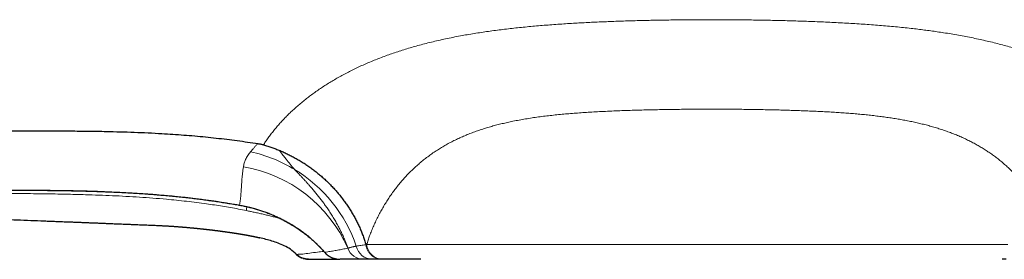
# Model space of a CAD drawing. Header units: millimetres. Extents: x 8 to 769, y 12 to 448.
# Tile 30 of 52: x 348 to 406, y 376 to 390. Entities that reach past the tile are written whole.
import ezdxf

# ---------------------------------------------------------------- set-up
doc = ezdxf.new("R2010")
doc.units = ezdxf.units.MM

msp = doc.modelspace()

# ---------------------------------------------------------------- linework, layer by layer
at = {"color": 7, "linetype": 'Continuous', "lineweight": 30}
for p, q in [((364.991, 377.51), (364.991, 377.51)), ((366.94, 376.095), (366.944, 376.095)), ((369.428, 376.092), (369.382, 376.092))]:
    msp.add_line(p, q, dxfattribs=at)
at = {"color": 252, "linetype": 'Continuous', "lineweight": 0, "flags": 128}
for points in [[(361.077, 379.255), (361.079, 379.251), (361.081, 379.25)], [(361.388, 379.194), (361.39, 379.19), (361.391, 379.189)], [(368.493, 376.953), (368.642, 376.953), (368.799, 376.953), (368.964, 376.952), (369.138, 376.952), (369.32, 376.952), (369.511, 376.952), (369.709, 376.952), (369.915, 376.952), (370.13, 376.952), (370.352, 376.952), (370.582, 376.952), (370.819, 376.952), (371.064, 376.952), (371.317, 376.952), (371.577, 376.951), (371.844, 376.951), (372.118, 376.951), (372.399, 376.951), (372.687, 376.951), (372.982, 376.951), (373.284, 376.951), (373.592, 376.951), (373.906, 376.951), (374.226, 376.951), (374.553, 376.951), (374.886, 376.951), (375.224, 376.951), (375.568, 376.951), (375.918, 376.951), (376.273, 376.951), (376.633, 376.95), (376.999, 376.95), (377.369, 376.95), (377.744, 376.95), (378.123, 376.95), (378.507, 376.95), (378.896, 376.95), (379.288, 376.95), (379.685, 376.95), (380.085, 376.95), (380.489, 376.95), (380.896, 376.95), (381.307, 376.95), (381.72, 376.95), (382.137, 376.95), (382.556, 376.95), (382.978, 376.95), (383.402, 376.95), (383.829, 376.95), (384.257, 376.95), (384.688, 376.95), (385.12, 376.95), (385.553, 376.95), (385.988, 376.95), (386.424, 376.95), (386.861, 376.95), (387.298, 376.95), (387.736, 376.95), (388.175, 376.95), (388.614, 376.95), (389.052, 376.95), (389.491, 376.95), (389.929, 376.95), (390.366, 376.95), (390.803, 376.95), (391.239, 376.95), (391.674, 376.95), (392.108, 376.95), (392.54, 376.95), (392.97, 376.95), (393.398, 376.95), (393.825, 376.95), (394.249, 376.95), (394.671, 376.95), (395.09, 376.95), (395.507, 376.95), (395.921, 376.95), (396.331, 376.95), (396.738, 376.95), (397.142, 376.95), (397.542, 376.95), (397.939, 376.95), (398.331, 376.95), (398.72, 376.95), (399.104, 376.95), (399.483, 376.95), (399.858, 376.95), (400.229, 376.95), (400.594, 376.95), (400.954, 376.951), (401.309, 376.951), (401.659, 376.951), (402.003, 376.951), (402.341, 376.951), (402.674, 376.951), (403.001, 376.951), (403.321, 376.951), (403.636, 376.951), (403.943, 376.951), (404.245, 376.951), (404.54, 376.951), (404.828, 376.951), (405.109, 376.951), (405.383, 376.951), (405.65, 376.951), (405.91, 376.952)], [(366.038, 376.503), (366.046, 376.49), (366.049, 376.485)]]:
    msp.add_lwpolyline(points, dxfattribs=at)
at = {"color": 7, "linetype": 'Continuous', "lineweight": 30, "flags": 128}
for points in [[(364.991, 377.51), (364.999, 377.499), (365.004, 377.495)], [(364.991, 377.51), (364.999, 377.5), (365.004, 377.495)], [(371.646, 376.091), (371.42, 376.091), (371.201, 376.091), (370.989, 376.091), (370.784, 376.091), (370.588, 376.091), (370.398, 376.091), (370.217, 376.092), (370.043, 376.092), (369.877, 376.092), (369.72, 376.092), (369.57, 376.092), (369.428, 376.092)], [(405.807, 376.091), (405.581, 376.091)]]:
    msp.add_lwpolyline(points, dxfattribs=at)
at = {"color": 252, "linetype": 'Continuous', "lineweight": 0}
for centre, radius, start, end in [((359.841, 374.035), 8.544, 58.59998, 77.29679), ((359.976, 373.497), 8.093, 23.64464, 80.60892), ((359.979, 374.177), 8.351, 18.72323, 58.9037), ((362.604, 378.913), 1.127, 167.13501, 178.94165), ((369.451, 377.056), 0.964, 186.1274, 268.61258), ((368.318, 377.079), 0.987, 199.96469, 269.77484), ((368.835, 377.061), 0.968, 192.10838, 269.15367)]:
    msp.add_arc(centre, radius, start, end, dxfattribs=at)
for points, knots in [([(363.869, 384.492), (363.869, 384.492), (363.938, 384.559), (364.077, 384.693), (364.292, 384.891), (364.513, 385.086), (364.741, 385.279), (364.977, 385.467), (365.219, 385.653), (365.469, 385.835), (365.727, 386.014), (365.992, 386.19), (366.266, 386.364), (366.546, 386.533), (366.832, 386.699), (367.125, 386.86), (367.425, 387.018), (367.731, 387.171), (368.043, 387.319), (368.361, 387.464), (368.685, 387.604), (369.015, 387.74), (369.35, 387.871), (369.692, 387.998), (370.039, 388.12), (370.392, 388.238), (370.751, 388.351), (371.115, 388.46), (371.484, 388.564), (371.869, 388.667), (372.268, 388.767), (372.682, 388.864), (373.103, 388.957), (373.53, 389.045), (373.95, 389.126), (374.364, 389.2), (374.77, 389.268), (375.18, 389.332), (375.596, 389.393), (376.016, 389.451), (376.44, 389.505), (376.869, 389.555), (377.303, 389.603), (377.741, 389.648), (378.183, 389.689), (378.629, 389.728), (379.079, 389.764), (379.533, 389.798), (379.991, 389.829), (380.438, 389.857), (380.875, 389.882), (381.301, 389.905), (381.73, 389.926), (382.161, 389.945), (382.594, 389.963), (383.035, 389.979), (383.483, 389.995), (383.939, 390.009), (384.397, 390.021), (384.856, 390.032), (385.317, 390.042), (385.779, 390.051), (386.242, 390.058), (386.709, 390.064), (387.182, 390.068), (387.659, 390.072), (388.136, 390.074), (388.454, 390.074), (388.614, 390.074), (388.614, 390.074)], [0, 0, 0, 0, 0.000002, 0.015475, 0.03095, 0.046424, 0.061897, 0.077373, 0.092851, 0.108329, 0.123805, 0.139527, 0.155251, 0.170975, 0.186697, 0.202421, 0.218149, 0.233877, 0.249605, 0.265329, 0.281054, 0.296781, 0.31251, 0.328238, 0.343962, 0.359687, 0.375416, 0.391146, 0.406874, 0.422599, 0.439477, 0.45636, 0.473243, 0.490126, 0.507003, 0.52244, 0.53788, 0.553322, 0.568762, 0.584199, 0.599637, 0.61508, 0.630524, 0.645966, 0.661405, 0.676845, 0.692289, 0.707735, 0.723179, 0.738619, 0.752702, 0.766789, 0.780879, 0.794969, 0.809056, 0.823138, 0.837753, 0.85237, 0.866987, 0.881601, 0.896216, 0.910833, 0.92545, 0.940065, 0.955047, 0.970031, 0.985016, 0.999998, 1, 1, 1, 1]), ([(388.614, 390.074), (388.614, 390.074), (388.778, 390.074), (389.107, 390.074), (389.6, 390.072), (390.093, 390.068), (390.585, 390.063), (391.076, 390.056), (391.567, 390.049), (392.056, 390.039), (392.548, 390.028), (393.043, 390.016), (393.54, 390.001), (394.035, 389.985), (394.531, 389.967), (395.027, 389.947), (395.522, 389.925), (396.014, 389.9), (396.503, 389.874), (396.988, 389.845), (397.47, 389.813), (397.947, 389.779), (398.421, 389.742), (398.89, 389.703), (399.355, 389.66), (399.815, 389.614), (400.249, 389.568), (400.657, 389.52), (401.04, 389.473), (401.419, 389.423), (401.795, 389.37), (402.19, 389.31), (402.604, 389.244), (403.036, 389.169), (403.462, 389.091), (403.882, 389.007), (404.297, 388.92), (404.706, 388.827), (405.109, 388.73), (405.506, 388.628), (405.897, 388.521), (406.282, 388.41), (406.661, 388.293), (407.041, 388.17), (407.421, 388.039), (407.801, 387.9), (408.174, 387.755), (408.539, 387.606), (408.896, 387.451), (409.246, 387.291), (409.588, 387.126), (409.923, 386.955), (410.25, 386.78), (410.569, 386.599), (410.881, 386.414), (411.184, 386.224), (411.479, 386.029), (411.767, 385.829), (412.045, 385.625), (412.301, 385.427), (412.536, 385.237), (412.75, 385.054), (412.959, 384.869), (413.161, 384.682), (413.293, 384.555), (413.358, 384.492), (413.358, 384.492)], [0, 0, 0, 0, 0.000002, 0.015483, 0.030968, 0.046453, 0.061934, 0.077415, 0.0929, 0.108385, 0.123866, 0.139786, 0.155709, 0.171632, 0.187552, 0.203738, 0.219928, 0.236118, 0.252304, 0.268489, 0.284678, 0.300867, 0.317052, 0.333237, 0.349424, 0.365612, 0.381796, 0.395671, 0.409549, 0.423428, 0.437306, 0.451182, 0.467677, 0.484176, 0.500674, 0.51717, 0.533665, 0.550162, 0.56666, 0.583155, 0.599649, 0.616145, 0.632642, 0.649135, 0.666551, 0.683969, 0.701387, 0.718803, 0.736137, 0.753475, 0.770813, 0.788147, 0.805482, 0.82282, 0.840158, 0.857492, 0.874827, 0.892165, 0.909502, 0.926836, 0.941467, 0.956099, 0.970733, 0.985367, 0.999998, 1, 1, 1, 1]), ([(362.486, 382.791), (362.486, 382.791), (362.534, 382.865), (362.632, 383.011), (362.786, 383.23), (362.948, 383.446), (363.117, 383.66), (363.294, 383.871), (363.479, 384.081), (363.67, 384.288), (363.802, 384.424), (363.869, 384.492), (363.869, 384.492)], [0, 0, 0, 0, 0.000015, 0.124757, 0.249513, 0.374267, 0.499004, 0.624239, 0.749489, 0.874744, 0.999985, 1, 1, 1, 1]), ([(388.614, 384.853), (388.458, 384.853), (388.147, 384.853), (387.68, 384.851), (387.214, 384.847), (386.749, 384.843), (386.284, 384.837), (385.821, 384.829), (385.358, 384.821), (384.898, 384.811), (384.438, 384.799), (383.974, 384.786), (383.504, 384.77), (383.03, 384.752), (382.558, 384.732), (382.09, 384.709), (381.642, 384.684), (381.213, 384.658), (380.804, 384.629), (380.398, 384.598), (379.996, 384.563), (379.598, 384.524), (379.204, 384.482), (378.814, 384.436), (378.429, 384.385), (378.048, 384.329), (377.673, 384.268), (377.303, 384.202), (376.954, 384.133), (376.625, 384.062), (376.317, 383.99), (376.014, 383.912), (375.715, 383.83), (375.414, 383.741), (375.111, 383.644), (374.807, 383.538), (374.51, 383.425), (374.219, 383.307), (373.935, 383.182), (373.657, 383.052), (373.387, 382.915), (373.124, 382.771), (372.868, 382.623), (372.614, 382.465), (372.363, 382.297), (372.114, 382.12), (371.874, 381.937), (371.642, 381.749), (371.411, 381.549), (371.182, 381.338), (370.955, 381.114), (370.738, 380.885), (370.53, 380.651), (370.331, 380.412), (370.141, 380.168), (369.959, 379.921), (369.786, 379.669), (369.622, 379.413), (369.466, 379.155), (369.318, 378.893), (369.174, 378.621), (369.036, 378.341), (368.904, 378.05), (368.781, 377.757), (368.672, 377.476), (368.576, 377.208), (368.521, 377.038), (368.493, 376.953)], [0, 0, 0, 0, 0.015983, 0.031971, 0.047961, 0.063949, 0.079931, 0.095914, 0.111903, 0.127893, 0.143881, 0.159864, 0.176623, 0.193388, 0.210156, 0.226921, 0.24368, 0.258655, 0.273634, 0.288612, 0.303587, 0.318564, 0.333546, 0.348526, 0.363503, 0.378483, 0.393467, 0.408451, 0.42343, 0.43648, 0.449534, 0.46259, 0.475643, 0.488692, 0.502764, 0.516843, 0.530924, 0.545002, 0.559074, 0.573145, 0.587221, 0.6013, 0.615378, 0.629449, 0.644402, 0.659362, 0.674324, 0.689285, 0.70424, 0.72057, 0.736904, 0.753239, 0.76957, 0.785896, 0.802225, 0.818555, 0.834881, 0.851204, 0.86753, 0.883856, 0.900179, 0.917687, 0.935198, 0.952709, 0.970217, 0.985108, 1, 1, 1, 1]), ([(408.734, 376.953), (408.705, 377.043), (408.646, 377.224), (408.549, 377.493), (408.445, 377.76), (408.334, 378.024), (408.216, 378.287), (408.09, 378.547), (407.957, 378.804), (407.817, 379.059), (407.668, 379.311), (407.512, 379.559), (407.349, 379.805), (407.177, 380.047), (406.997, 380.285), (406.809, 380.519), (406.618, 380.741), (406.426, 380.952), (406.234, 381.152), (406.034, 381.348), (405.828, 381.539), (405.614, 381.725), (405.399, 381.901), (405.186, 382.066), (404.973, 382.221), (404.754, 382.372), (404.529, 382.517), (404.298, 382.658), (404.061, 382.795), (403.818, 382.926), (403.569, 383.052), (403.314, 383.172), (403.049, 383.29), (402.773, 383.403), (402.486, 383.513), (402.193, 383.617), (401.895, 383.715), (401.595, 383.806), (401.295, 383.891), (400.995, 383.969), (400.69, 384.042), (400.381, 384.11), (400.067, 384.174), (399.749, 384.234), (399.427, 384.289), (399.101, 384.34), (398.771, 384.388), (398.432, 384.433), (398.085, 384.475), (397.729, 384.514), (397.369, 384.55), (397.006, 384.583), (396.638, 384.613), (396.264, 384.64), (395.886, 384.666), (395.505, 384.689), (395.121, 384.71), (394.735, 384.729), (394.347, 384.746), (393.957, 384.761), (393.565, 384.775), (393.171, 384.788), (392.771, 384.799), (392.364, 384.81), (391.951, 384.819), (391.537, 384.827), (391.121, 384.834), (390.705, 384.84), (390.288, 384.845), (389.87, 384.848), (389.451, 384.851), (389.032, 384.853), (388.753, 384.853), (388.614, 384.853)], [0, 0, 0, 0, 0.015807, 0.031616, 0.047427, 0.063237, 0.079044, 0.094853, 0.110666, 0.126479, 0.142292, 0.1581, 0.173914, 0.189733, 0.205552, 0.22137, 0.237183, 0.251511, 0.265846, 0.280184, 0.294521, 0.308854, 0.323182, 0.336139, 0.349101, 0.362064, 0.375025, 0.387982, 0.400942, 0.413908, 0.426875, 0.43984, 0.4528, 0.466415, 0.480036, 0.49366, 0.507281, 0.520897, 0.533857, 0.546821, 0.559788, 0.572753, 0.585713, 0.59867, 0.611632, 0.624595, 0.637557, 0.650514, 0.664083, 0.677656, 0.691231, 0.704804, 0.718374, 0.73219, 0.74601, 0.759832, 0.773652, 0.787468, 0.801283, 0.815102, 0.828922, 0.84274, 0.856555, 0.870894, 0.885237, 0.899582, 0.913925, 0.928264, 0.942608, 0.956957, 0.971307, 0.985655, 1, 1, 1, 1]), ([(361.719, 382.37), (361.751, 382.409), (361.815, 382.487), (361.919, 382.605), (362.03, 382.724), (362.109, 382.803), (362.15, 382.843), (362.15, 382.843)], [0, 0, 0, 0, 0.249741, 0.499581, 0.749721, 0.999961, 1, 1, 1, 1]), ([(362.474, 382.772), (362.476, 382.776), (362.479, 382.78), (362.483, 382.786), (362.485, 382.789), (362.486, 382.791), (362.486, 382.791)], [0, 0, 0, 0, 0.499268, 0.748901, 0.998535, 1, 1, 1, 1]), ([(361.297, 381.481), (361.303, 381.517), (361.316, 381.589), (361.346, 381.698), (361.384, 381.807), (361.431, 381.918), (361.488, 382.03), (361.555, 382.143), (361.631, 382.256), (361.69, 382.332), (361.719, 382.37)], [0, 0, 0, 0, 0.124349, 0.248735, 0.373118, 0.497464, 0.623078, 0.748735, 0.874389, 1, 1, 1, 1]), ([(363.437, 382.432), (363.435, 382.427), (363.433, 382.419), (363.43, 382.408), (363.429, 382.402), (363.429, 382.395), (363.429, 382.389), (363.431, 382.384), (363.434, 382.379), (363.438, 382.375), (363.443, 382.372), (363.449, 382.37), (363.454, 382.368), (363.458, 382.366), (363.462, 382.364), (363.465, 382.362), (363.47, 382.358), (363.475, 382.351), (363.479, 382.342), (363.484, 382.333), (363.489, 382.323), (363.499, 382.31), (363.51, 382.296), (363.532, 382.264), (363.579, 382.202), (363.647, 382.113), (363.728, 382.011), (363.818, 381.898), (363.923, 381.769), (364.044, 381.624), (364.166, 381.477), (364.25, 381.377), (364.292, 381.328)], [0, 0, 0, 0, 0.021199, 0.031148, 0.03886, 0.045253, 0.052984, 0.058828, 0.063204, 0.066588, 0.069474, 0.072239, 0.075043, 0.07786, 0.079246, 0.080698, 0.083979, 0.091565, 0.100676, 0.110247, 0.120576, 0.129573, 0.145697, 0.162108, 0.219823, 0.321769, 0.411607, 0.500409, 0.627875, 0.753511, 0.877498, 1, 1, 1, 1]), ([(361.077, 379.255), (361.085, 379.298), (361.101, 379.386), (361.12, 379.528), (361.136, 379.679), (361.15, 379.839), (361.162, 380.009), (361.174, 380.188), (361.187, 380.377), (361.2, 380.576), (361.215, 380.768), (361.232, 380.951), (361.249, 381.121), (361.27, 381.297), (361.288, 381.42), (361.297, 381.481)], [0, 0, 0, 0, 0.083088, 0.166178, 0.249265, 0.332445, 0.415627, 0.498807, 0.582272, 0.66574, 0.749204, 0.811902, 0.874603, 0.937304, 1, 1, 1, 1]), ([(364.292, 381.328), (364.335, 381.283), (364.42, 381.193), (364.549, 381.057), (364.678, 380.92), (364.806, 380.782), (364.934, 380.643), (365.06, 380.503), (365.185, 380.362), (365.322, 380.204), (365.47, 380.029), (365.628, 379.835), (365.782, 379.639), (365.933, 379.44), (366.078, 379.24), (366.229, 379.024), (366.383, 378.791), (366.539, 378.542), (366.688, 378.29), (366.829, 378.035), (366.961, 377.779), (367.085, 377.523), (367.2, 377.266), (367.307, 377.008), (367.372, 376.834), (367.405, 376.747)], [0, 0, 0, 0, 0.037954, 0.0752264, 0.1118944, 0.1480236, 0.1836697, 0.2188802, 0.253696, 0.2881525, 0.3335868, 0.3784979, 0.4229372, 0.4669479, 0.5105665, 0.5538237, 0.6053345, 0.6563998, 0.7070512, 0.7573149, 0.8072126, 0.8558806, 0.9042271, 0.9522637, 1, 1, 1, 1]), ([(361.477, 378.934), (361.323, 378.965), (361.015, 379.027), (360.551, 379.111), (360.086, 379.189), (359.62, 379.261), (359.114, 379.334), (358.568, 379.407), (357.981, 379.478), (357.394, 379.542), (356.741, 379.606), (356.021, 379.666), (355.235, 379.721), (354.449, 379.767), (353.662, 379.805), (352.875, 379.837), (351.956, 379.867), (350.905, 379.893), (349.666, 379.914), (348.371, 379.928), (347.019, 379.935), (345.78, 379.937), (344.653, 379.934), (343.639, 379.93), (342.625, 379.929), (341.949, 379.933), (341.611, 379.936), (341.611, 379.936)], [0, 0, 0, 0, 0.023645, 0.047294, 0.070944, 0.094595, 0.118242, 0.147896, 0.177553, 0.207209, 0.236864, 0.276398, 0.315936, 0.355477, 0.395021, 0.434565, 0.474103, 0.533476, 0.59285, 0.660705, 0.728561, 0.796417, 0.847312, 0.898208, 0.949103, 0.999997, 1, 1, 1, 1]), ([(341.647, 380.112), (342.187, 380.112), (343.266, 380.112), (344.886, 380.117), (346.289, 380.122), (347.477, 380.126), (348.448, 380.126), (349.42, 380.123), (350.392, 380.114), (351.31, 380.099), (352.174, 380.079), (352.985, 380.053), (353.795, 380.02), (354.606, 379.979), (355.415, 379.929), (356.158, 379.874), (356.833, 379.817), (357.441, 379.758), (358.049, 379.693), (358.656, 379.621), (359.263, 379.541), (359.869, 379.453), (360.474, 379.358), (360.876, 379.289), (361.077, 379.255)], [0, 0, 0, 0, 0.083138, 0.166277, 0.249415, 0.2993, 0.349186, 0.399071, 0.448955, 0.498838, 0.540487, 0.58214, 0.623795, 0.665447, 0.707097, 0.748743, 0.780115, 0.811489, 0.842862, 0.874234, 0.905674, 0.937117, 0.968559, 1, 1, 1, 1]), ([(361.077, 379.255), (361.129, 379.245), (361.233, 379.226), (361.336, 379.205), (361.388, 379.194)], [0, 0, 0, 0, 0.4999, 1, 1, 1, 1]), ([(361.388, 379.194), (361.467, 379.176), (361.625, 379.141), (361.859, 379.08), (362.091, 379.013), (362.32, 378.941), (362.548, 378.863), (362.776, 378.777), (363.002, 378.685), (363.224, 378.588), (363.442, 378.485), (363.666, 378.373), (363.893, 378.249), (364.124, 378.114), (364.35, 377.973), (364.57, 377.825), (364.784, 377.671), (364.922, 377.564), (364.991, 377.51)], [0, 0, 0, 0, 0.057914, 0.115888, 0.173886, 0.231866, 0.289785, 0.349691, 0.40965, 0.469632, 0.5296, 0.589512, 0.657529, 0.72557, 0.793589, 0.862385, 0.931202, 1, 1, 1, 1]), ([(363.49, 378.456), (363.483, 378.458), (363.394, 378.484), (363.221, 378.53), (362.97, 378.596), (362.714, 378.659), (362.456, 378.721), (362.196, 378.78), (361.946, 378.835), (361.706, 378.886), (361.553, 378.918), (361.477, 378.934)], [0, 0, 0, 0, 0.011362, 0.136629, 0.264558, 0.392563, 0.520596, 0.648606, 0.776539, 0.88827, 1, 1, 1, 1]), ([(364.991, 377.51), (365.054, 377.458), (365.181, 377.355), (365.364, 377.195), (365.542, 377.03), (365.714, 376.859), (365.88, 376.684), (365.986, 376.563), (366.038, 376.503)], [0, 0, 0, 0, 0.165983, 0.332006, 0.497993, 0.665316, 0.832676, 1, 1, 1, 1]), ([(368.448, 376.944), (368.452, 376.945), (368.459, 376.946), (368.47, 376.949), (368.482, 376.951), (368.489, 376.952), (368.493, 376.953)], [0, 0, 0, 0, 0.25, 0.5, 0.75, 1, 1, 1, 1]), ([(364.401, 376.378), (364.522, 376.383), (364.766, 376.394), (365.171, 376.448), (365.577, 376.506), (365.867, 376.537), (365.993, 376.551)], [0, 0, 0, 0, 0.2548, 0.517663, 0.791885, 1, 1, 1, 1]), ([(366.038, 376.503), (366.101, 376.511), (366.256, 376.533), (366.507, 376.572), (366.794, 376.622), (367.039, 376.669), (367.238, 376.71), (367.339, 376.732), (367.39, 376.743)], [0, 0, 0, 0, 0.143418, 0.357554, 0.571693, 0.785843, 0.892922, 1, 1, 1, 1]), ([(366.038, 376.503), (366.05, 376.489), (366.073, 376.462), (366.109, 376.424), (366.148, 376.388), (366.188, 376.353), (366.23, 376.321), (366.288, 376.28), (366.366, 376.234), (366.464, 376.187), (366.568, 376.15), (366.674, 376.122), (366.773, 376.105), (366.862, 376.096), (366.914, 376.095), (366.94, 376.095)], [0, 0, 0, 0, 0.0482541, 0.0965098, 0.1452919, 0.1940755, 0.2443612, 0.2946485, 0.3960832, 0.5042069, 0.6131561, 0.7244221, 0.8363764, 0.9200403, 1, 1, 1, 1]), ([(367.39, 376.743), (367.391, 376.743), (367.394, 376.744), (367.397, 376.745), (367.401, 376.746), (367.403, 376.746), (367.405, 376.747)], [0, 0, 0, 0, 0.249999, 0.499999, 0.749999, 1, 1, 1, 1]), ([(367.405, 376.747), (367.418, 376.751), (367.444, 376.758), (367.488, 376.77), (367.534, 376.782), (367.584, 376.794), (367.637, 376.806), (367.694, 376.818), (367.753, 376.831), (367.817, 376.844), (367.864, 376.853), (367.888, 376.857)], [0, 0, 0, 0, 0.109871, 0.219742, 0.329686, 0.439629, 0.549794, 0.659959, 0.770199, 0.880439, 1, 1, 1, 1]), ([(367.888, 376.857), (367.931, 376.865), (368.018, 376.879), (368.156, 376.9), (368.298, 376.922), (368.398, 376.936), (368.448, 376.944)], [0, 0, 0, 0, 0.249896, 0.499835, 0.749898, 1, 1, 1, 1]), ([(368.448, 376.944), (368.448, 376.944), (368.448, 376.944), (368.448, 376.944), (368.448, 376.944), (368.448, 376.944), (368.448, 376.944), (368.448, 376.944)], [0, 0, 0, 0, 0.198621, 0.398801, 0.6037, 0.81011, 1, 1, 1, 1]), ([(368.448, 376.944), (368.453, 376.916), (368.462, 376.861), (368.484, 376.779), (368.512, 376.7), (368.546, 376.624), (368.586, 376.551), (368.632, 376.482), (368.683, 376.417), (368.74, 376.357), (368.8, 376.303), (368.865, 376.254), (368.934, 376.211), (369.007, 376.173), (369.084, 376.142), (369.164, 376.118), (369.242, 376.102), (369.314, 376.093), (369.36, 376.092), (369.382, 376.092)], [0, 0, 0, 0, 0.05921, 0.118632, 0.178053, 0.237263, 0.296473, 0.355895, 0.415316, 0.474526, 0.533736, 0.593158, 0.65258, 0.71179, 0.774091, 0.836515, 0.898816, 0.949408, 1, 1, 1, 1])]:
    msp.add_open_spline(points, degree=3, knots=knots, dxfattribs=at)
at = {"color": 7, "linetype": 'Continuous', "lineweight": 30}
for points, knots in [([(293.803, 385.034), (294.473, 385.025), (295.811, 385.006), (297.819, 384.967), (299.826, 384.921), (301.834, 384.869), (303.842, 384.81), (305.97, 384.743), (308.216, 384.666), (310.582, 384.58), (312.947, 384.491), (315.462, 384.393), (318.125, 384.287), (320.937, 384.176), (323.746, 384.067), (326.554, 383.962), (329.359, 383.863), (331.751, 383.786), (333.732, 383.729), (335.302, 383.687), (336.873, 383.651), (338.447, 383.62), (340.023, 383.596), (341.573, 383.578), (343.097, 383.568), (344.595, 383.565), (346.097, 383.57), (347.601, 383.578), (348.955, 383.584), (350.158, 383.586), (351.208, 383.582), (352.255, 383.573), (353.224, 383.557), (354.115, 383.535), (354.928, 383.508), (355.738, 383.474), (356.49, 383.435), (357.185, 383.392), (357.823, 383.346), (358.457, 383.294), (359.088, 383.235), (359.712, 383.169), (360.329, 383.097), (360.938, 383.019), (361.545, 382.935), (361.949, 382.874), (362.15, 382.843)], [0, 0, 0, 0, 0.029343, 0.058693, 0.088049, 0.11741, 0.146773, 0.176138, 0.210747, 0.245351, 0.279949, 0.314537, 0.355696, 0.396831, 0.437936, 0.479006, 0.520034, 0.56102, 0.583966, 0.60692, 0.629893, 0.652895, 0.675937, 0.69903, 0.72086, 0.742754, 0.764715, 0.786713, 0.808712, 0.824092, 0.839442, 0.854749, 0.870003, 0.881944, 0.89384, 0.905686, 0.917479, 0.926872, 0.936227, 0.945542, 0.954816, 0.964048, 0.973078, 0.982077, 0.99105, 1, 1, 1, 1]), ([(362.15, 382.843), (362.177, 382.839), (362.231, 382.83), (362.313, 382.814), (362.394, 382.795), (362.447, 382.78), (362.474, 382.772)], [0, 0, 0, 0, 0.247737, 0.49631, 0.747645, 1, 1, 1, 1]), ([(362.474, 382.772), (362.555, 382.748), (362.718, 382.7), (362.959, 382.618), (363.199, 382.53), (363.357, 382.465), (363.437, 382.432)], [0, 0, 0, 0, 0.249353, 0.498964, 0.749352, 1, 1, 1, 1]), ([(363.437, 382.432), (363.517, 382.398), (363.678, 382.329), (363.916, 382.216), (364.15, 382.097), (364.383, 381.97), (364.613, 381.836), (364.84, 381.694), (365.063, 381.545), (365.281, 381.39), (365.493, 381.23), (365.7, 381.064), (365.902, 380.892), (366.098, 380.714), (366.29, 380.53), (366.478, 380.338), (366.661, 380.139), (366.838, 379.935), (367.008, 379.726), (367.17, 379.514), (367.323, 379.3), (367.468, 379.084), (367.605, 378.864), (367.736, 378.64), (367.86, 378.412), (367.977, 378.178), (368.088, 377.939), (368.19, 377.697), (368.283, 377.453), (368.371, 377.202), (368.422, 377.032), (368.448, 376.944)], [0, 0, 0, 0, 0.033673, 0.067364, 0.101055, 0.134727, 0.169003, 0.203297, 0.237592, 0.271868, 0.305835, 0.339831, 0.373836, 0.407832, 0.4418, 0.476746, 0.511723, 0.546711, 0.581688, 0.616634, 0.65073, 0.684853, 0.718986, 0.75311, 0.787205, 0.822283, 0.857391, 0.892509, 0.927617, 0.962694, 1, 1, 1, 1]), ([(341.65, 380.109), (341.98, 380.109), (342.751, 380.108), (343.958, 380.11), (345.337, 380.115), (346.558, 380.12), (347.6, 380.123), (348.371, 380.123), (349.07, 380.121), (349.709, 380.117), (350.304, 380.111), (350.863, 380.103), (351.412, 380.093), (351.954, 380.081), (352.49, 380.066), (353.003, 380.048), (353.497, 380.029), (353.974, 380.008), (354.436, 379.984), (354.885, 379.958), (355.323, 379.931), (355.75, 379.901), (356.166, 379.869), (356.574, 379.836), (356.972, 379.8), (357.362, 379.762), (357.745, 379.722), (358.12, 379.681), (358.489, 379.637), (358.85, 379.592), (359.204, 379.545), (359.555, 379.495), (359.909, 379.442), (360.267, 379.387), (360.63, 379.327), (360.902, 379.282), (361.052, 379.255), (361.08, 379.25)], [0, 0, 0, 0, 0.050857, 0.11877, 0.18586, 0.263205, 0.306828, 0.3464, 0.381932, 0.414517, 0.444867, 0.473475, 0.500674, 0.529478, 0.556939, 0.583242, 0.608565, 0.633042, 0.656779, 0.67986, 0.702355, 0.724321, 0.745776, 0.766742, 0.787263, 0.807378, 0.82712, 0.846518, 0.865597, 0.884377, 0.902486, 0.920618, 0.938986, 0.957601, 0.976474, 0.995619, 1, 1, 1, 1]), ([(361.08, 379.25), (361.124, 379.242), (361.215, 379.226), (361.319, 379.205), (361.378, 379.192), (361.391, 379.189)], [0, 0, 0, 0, 0.422899, 0.878906, 1, 1, 1, 1]), ([(361.391, 379.189), (361.423, 379.182), (361.498, 379.166), (361.614, 379.138), (361.739, 379.107), (361.863, 379.074), (361.988, 379.039), (362.112, 379.002), (362.236, 378.964), (362.359, 378.923), (362.483, 378.881), (362.606, 378.837), (362.728, 378.791), (362.85, 378.743), (362.971, 378.693), (363.092, 378.642), (363.213, 378.588), (363.333, 378.533), (363.452, 378.475), (363.571, 378.416), (363.688, 378.355), (363.805, 378.292), (363.922, 378.227), (364.038, 378.16), (364.152, 378.091), (364.266, 378.021), (364.379, 377.948), (364.491, 377.873), (364.603, 377.796), (364.713, 377.717), (364.822, 377.637), (364.919, 377.562), (364.979, 377.515), (365.003, 377.495)], [0, 0, 0, 0, 0.023726, 0.054382, 0.085032, 0.115915, 0.146876, 0.177936, 0.209116, 0.240439, 0.271925, 0.303595, 0.335464, 0.367391, 0.399443, 0.431721, 0.46421, 0.496892, 0.52975, 0.562762, 0.595907, 0.62919, 0.662908, 0.696743, 0.730762, 0.764987, 0.799437, 0.834133, 0.869095, 0.904335, 0.939528, 0.975095, 1, 1, 1, 1]), ([(341.437, 378.538), (341.553, 378.536), (341.783, 378.533), (342.123, 378.529), (342.452, 378.525), (342.772, 378.521), (343.083, 378.518), (343.383, 378.514), (343.674, 378.51), (343.959, 378.506), (344.239, 378.502), (344.512, 378.497), (344.774, 378.492), (345.026, 378.487), (345.268, 378.481), (345.499, 378.476), (345.719, 378.47), (345.928, 378.465), (346.127, 378.459), (346.316, 378.454), (346.494, 378.448), (346.65, 378.444), (346.786, 378.439), (346.904, 378.436), (347.015, 378.432), (347.119, 378.429), (347.219, 378.425), (347.546, 378.414), (348.103, 378.394), (348.892, 378.364), (349.474, 378.341), (349.849, 378.326), (350.017, 378.32), (350.187, 378.313), (350.364, 378.306), (350.549, 378.299), (350.742, 378.291), (350.944, 378.283), (351.158, 378.275), (351.385, 378.266), (351.624, 378.257), (351.873, 378.247), (352.131, 378.237), (352.398, 378.226), (352.66, 378.216), (352.915, 378.205), (353.162, 378.195), (353.417, 378.185), (353.644, 378.175), (353.844, 378.167), (354.015, 378.16), (354.188, 378.153), (354.361, 378.146), (354.547, 378.138), (354.741, 378.131), (354.943, 378.123), (355.137, 378.115), (355.323, 378.108), (355.501, 378.1), (355.67, 378.094), (355.834, 378.087), (355.994, 378.081), (356.147, 378.074), (356.273, 378.069), (356.373, 378.064), (356.447, 378.06), (356.515, 378.057), (356.57, 378.054), (356.613, 378.052), (356.644, 378.051), (356.668, 378.049), (356.686, 378.048), (356.701, 378.048), (356.719, 378.047), (356.75, 378.045), (356.794, 378.042), (356.85, 378.039), (356.913, 378.035), (356.988, 378.031), (357.073, 378.026), (357.167, 378.019), (357.263, 378.013), (357.359, 378.006), (357.441, 378), (357.51, 377.995), (357.564, 377.991), (357.615, 377.987), (357.661, 377.983), (357.699, 377.98), (357.729, 377.978), (357.754, 377.976), (357.779, 377.974), (357.81, 377.971), (357.851, 377.968), (357.897, 377.964), (357.944, 377.96), (358.01, 377.954), (358.097, 377.946), (358.181, 377.939), (358.244, 377.933), (358.285, 377.929), (358.328, 377.925), (358.371, 377.921), (358.414, 377.917), (358.456, 377.913), (358.493, 377.909), (358.523, 377.906), (358.548, 377.904), (358.573, 377.901), (358.602, 377.898), (358.636, 377.895), (358.69, 377.889), (358.761, 377.882), (358.846, 377.873), (358.916, 377.865), (358.972, 377.859), (359.013, 377.855), (359.05, 377.851), (359.079, 377.847), (359.103, 377.845), (359.123, 377.842), (359.147, 377.84), (359.175, 377.837), (359.211, 377.832), (359.253, 377.828), (359.298, 377.822), (359.346, 377.817), (359.396, 377.811), (359.446, 377.805), (359.493, 377.799), (359.536, 377.794), (359.573, 377.789), (359.599, 377.786), (359.616, 377.784), (359.627, 377.783), (359.642, 377.781), (359.662, 377.778), (359.689, 377.775), (359.72, 377.771), (359.752, 377.767), (359.784, 377.763), (359.813, 377.759), (359.848, 377.755), (359.886, 377.75), (359.927, 377.744), (359.965, 377.739), (360, 377.735), (360.035, 377.73), (360.071, 377.725), (360.111, 377.72), (360.16, 377.713), (360.213, 377.706), (360.269, 377.698), (360.319, 377.691), (360.36, 377.685), (360.396, 377.68), (360.431, 377.675), (360.472, 377.669), (360.516, 377.663), (360.557, 377.657), (360.594, 377.651), (360.627, 377.646), (360.651, 377.643), (360.669, 377.64), (360.682, 377.638), (360.694, 377.636), (360.705, 377.635), (360.716, 377.633), (360.729, 377.631), (360.745, 377.629), (360.767, 377.625), (360.793, 377.621), (360.822, 377.617), (360.85, 377.612), (360.882, 377.607), (360.917, 377.602), (360.953, 377.596), (360.987, 377.591), (361.017, 377.586), (361.042, 377.582), (361.064, 377.578), (361.085, 377.575), (361.109, 377.571), (361.137, 377.566), (361.171, 377.561), (361.204, 377.555), (361.234, 377.55), (361.258, 377.546), (361.279, 377.542), (361.299, 377.539), (361.318, 377.536), (361.336, 377.532), (361.353, 377.529), (361.371, 377.526), (361.389, 377.523), (361.411, 377.519), (361.436, 377.515), (361.464, 377.51), (361.493, 377.505), (361.52, 377.5), (361.545, 377.495), (361.567, 377.491), (361.589, 377.487), (361.609, 377.483), (361.628, 377.48), (361.647, 377.476), (361.667, 377.472), (361.686, 377.469), (361.704, 377.465), (361.724, 377.461), (361.745, 377.457), (361.766, 377.453), (361.785, 377.449), (361.809, 377.445), (361.837, 377.439), (361.87, 377.432), (361.903, 377.426), (361.932, 377.42), (361.957, 377.414), (361.978, 377.41), (361.995, 377.406), (362.01, 377.403), (362.024, 377.4), (362.037, 377.397), (362.051, 377.394), (362.066, 377.391), (362.082, 377.388), (362.099, 377.384), (362.118, 377.38), (362.136, 377.375), (362.154, 377.371), (362.171, 377.368), (362.187, 377.364), (362.203, 377.36), (362.221, 377.356), (362.239, 377.352), (362.252, 377.349), (362.258, 377.347)], [0, 0, 0, 0, 0.01468, 0.028947, 0.042802, 0.056246, 0.06928, 0.081904, 0.094119, 0.105925, 0.117856, 0.129341, 0.140378, 0.15097, 0.161117, 0.170818, 0.180075, 0.188887, 0.197256, 0.205181, 0.212662, 0.219701, 0.224921, 0.229868, 0.234541, 0.238942, 0.243079, 0.247141, 0.280215, 0.31347, 0.346906, 0.35395, 0.361003, 0.368118, 0.375557, 0.383352, 0.391504, 0.400014, 0.408881, 0.418556, 0.428625, 0.43909, 0.449951, 0.461211, 0.47287, 0.482975, 0.493365, 0.504045, 0.515022, 0.522077, 0.529253, 0.536553, 0.54391, 0.551079, 0.55992, 0.568426, 0.576597, 0.584436, 0.591943, 0.599119, 0.605964, 0.612946, 0.619543, 0.625754, 0.629233, 0.632574, 0.635593, 0.638187, 0.639847, 0.641268, 0.642452, 0.643038, 0.643643, 0.644484, 0.645569, 0.6479, 0.650526, 0.653447, 0.656665, 0.660964, 0.665399, 0.669895, 0.674452, 0.679069, 0.681686, 0.684322, 0.686868, 0.689062, 0.690893, 0.69236, 0.693464, 0.694451, 0.695968, 0.698124, 0.700449, 0.702757, 0.705045, 0.710362, 0.715712, 0.717741, 0.719817, 0.721939, 0.724108, 0.726324, 0.728538, 0.730466, 0.731941, 0.733138, 0.734326, 0.735813, 0.737597, 0.739677, 0.744291, 0.748741, 0.753, 0.755421, 0.757684, 0.759652, 0.761325, 0.762355, 0.763407, 0.764728, 0.766322, 0.768186, 0.770881, 0.773457, 0.775891, 0.778931, 0.78172, 0.78426, 0.786508, 0.788613, 0.790284, 0.790822, 0.791412, 0.792241, 0.793314, 0.794906, 0.796807, 0.798704, 0.800517, 0.802248, 0.803896, 0.806516, 0.8089, 0.811111, 0.813177, 0.815099, 0.817224, 0.819808, 0.822449, 0.826214, 0.829511, 0.83244, 0.835214, 0.837035, 0.839081, 0.841862, 0.844817, 0.847482, 0.849859, 0.85195, 0.8538, 0.854668, 0.855495, 0.856281, 0.857026, 0.85773, 0.858499, 0.859552, 0.861047, 0.862892, 0.864921, 0.866904, 0.86884, 0.871507, 0.874079, 0.876531, 0.878674, 0.88047, 0.881949, 0.883452, 0.885085, 0.887234, 0.889801, 0.892793, 0.894753, 0.896727, 0.898394, 0.89974, 0.901337, 0.902759, 0.904156, 0.905527, 0.906967, 0.908754, 0.910907, 0.9132, 0.915739, 0.9181, 0.920223, 0.922165, 0.923931, 0.925819, 0.927534, 0.929279, 0.931063, 0.932941, 0.934498, 0.936384, 0.938535, 0.940596, 0.942515, 0.944292, 0.947612, 0.9511, 0.954613, 0.957823, 0.960743, 0.96347, 0.965214, 0.96689, 0.968557, 0.970231, 0.971912, 0.973697, 0.975819, 0.977957, 0.980359, 0.982927, 0.985341, 0.987576, 0.98978, 0.992066, 0.994434, 0.99748, 1, 1, 1, 1]), ([(364.401, 376.378), (364.286, 376.485), (364.069, 376.684), (363.578, 376.944), (362.979, 377.165), (362.494, 377.288), (362.258, 377.348)], [0, 0, 0, 0, 0.197249, 0.370281, 0.693403, 1, 1, 1, 1]), ([(365.004, 377.495), (365.013, 377.487), (365.058, 377.451), (365.138, 377.385), (365.243, 377.297), (365.345, 377.206), (365.446, 377.114), (365.546, 377.02), (365.644, 376.924), (365.74, 376.826), (365.835, 376.726), (365.928, 376.624), (365.999, 376.544), (366.039, 376.497), (366.049, 376.485)], [0, 0, 0, 0, 0.0244898, 0.1171711, 0.2102668, 0.3037025, 0.3974001, 0.4913214, 0.5857627, 0.6807414, 0.7761227, 0.8718181, 0.9677346, 1, 1, 1, 1]), ([(365.103, 376.1), (364.984, 376.111), (364.8, 376.127), (364.561, 376.236), (364.457, 376.331), (364.401, 376.382)], [0, 0, 0, 0, 0.457898, 0.707528, 1, 1, 1, 1]), ([(364.401, 376.351), (364.401, 376.35), (364.401, 376.329), (364.401, 376.354), (364.401, 376.378)], [0, 0, 0, 0, 0.0184064, 1, 1, 1, 1]), ([(366.049, 376.485), (366.05, 376.484), (366.061, 376.471), (366.083, 376.447), (366.117, 376.413), (366.152, 376.38), (366.189, 376.349), (366.228, 376.319), (366.269, 376.291), (366.311, 376.264), (366.355, 376.239), (366.402, 376.216), (366.449, 376.194), (366.497, 376.174), (366.547, 376.157), (366.597, 376.141), (366.649, 376.128), (366.702, 376.117), (366.756, 376.108), (366.812, 376.101), (366.868, 376.097), (366.909, 376.095), (366.932, 376.095), (366.936, 376.095)], [0, 0, 0, 0, 0.003862, 0.047252, 0.091264, 0.135983, 0.18149, 0.22786, 0.275157, 0.323523, 0.373612, 0.424807, 0.476577, 0.529032, 0.58228, 0.63643, 0.691591, 0.747871, 0.805815, 0.865492, 0.925607, 0.986609, 1, 1, 1, 1]), ([(364.402, 376.352), (364.419, 376.337), (364.452, 376.31), (364.502, 376.276), (364.549, 376.247), (364.592, 376.224), (364.635, 376.204), (364.677, 376.186), (364.709, 376.174), (364.726, 376.169), (364.729, 376.168)], [0, 0, 0, 0, 0.181474, 0.343639, 0.489038, 0.619506, 0.736372, 0.864742, 0.974816, 1, 1, 1, 1]), ([(364.78, 376.153), (364.782, 376.152), (364.792, 376.149), (364.809, 376.145), (364.829, 376.141), (364.846, 376.138), (364.854, 376.137), (364.86, 376.136), (364.864, 376.136), (364.868, 376.135), (364.873, 376.134), (364.882, 376.132), (364.892, 376.13), (364.904, 376.127), (364.915, 376.124), (364.927, 376.121), (364.939, 376.118), (364.951, 376.115), (364.963, 376.112), (364.973, 376.11), (364.983, 376.109), (364.991, 376.107), (364.997, 376.107), (365.003, 376.106), (365.007, 376.106), (365.011, 376.105), (365.015, 376.105), (365.024, 376.104), (365.032, 376.104), (365.042, 376.103), (365.051, 376.102), (365.061, 376.101), (365.071, 376.101), (365.081, 376.1), (365.088, 376.1), (365.091, 376.1)], [0, 0, 0, 0, 0.006902, 0.042881, 0.071851, 0.09592, 0.117689, 0.126275, 0.130145, 0.133936, 0.14195, 0.151564, 0.178089, 0.216241, 0.255681, 0.303224, 0.358946, 0.422878, 0.49058, 0.539114, 0.579737, 0.612532, 0.632069, 0.647377, 0.658665, 0.662956, 0.666507, 0.680452, 0.700603, 0.728681, 0.765272, 0.81062, 0.864834, 0.927958, 1, 1, 1, 1]), ([(365.103, 376.1), (365.139, 376.1), (365.214, 376.1), (365.335, 376.099), (365.469, 376.099), (365.614, 376.099), (365.771, 376.098), (365.938, 376.098), (366.115, 376.098), (366.304, 376.097), (366.45, 376.097), (366.542, 376.097), (366.578, 376.097), (366.611, 376.097), (366.644, 376.097), (366.678, 376.097), (366.755, 376.097), (366.822, 376.096), (366.878, 376.096), (366.879, 376.096)], [0, 0, 0, 0, 0.074322, 0.152723, 0.235203, 0.321764, 0.412406, 0.505405, 0.602342, 0.703218, 0.808035, 0.829806, 0.846663, 0.863632, 0.880714, 0.897908, 0.915214, 0.998316, 1, 1, 1, 1]), ([(368.314, 376.093), (368.196, 376.093), (367.96, 376.093), (367.615, 376.094), (367.276, 376.094), (367.054, 376.094), (366.944, 376.095)], [0, 0, 0, 0, 0.249994, 0.49999, 0.749994, 1, 1, 1, 1]), ([(368.82, 376.092), (368.795, 376.092), (368.745, 376.092), (368.675, 376.092), (368.608, 376.093), (368.544, 376.093), (368.485, 376.093), (368.429, 376.093), (368.377, 376.093), (368.339, 376.093), (368.319, 376.093), (368.314, 376.093)], [0, 0, 0, 0, 0.119807, 0.239613, 0.359517, 0.479421, 0.599616, 0.71981, 0.840101, 0.960392, 1, 1, 1, 1]), ([(369.382, 376.092), (369.333, 376.092), (369.233, 376.092), (369.09, 376.092), (368.952, 376.092), (368.864, 376.092), (368.82, 376.092)], [0, 0, 0, 0, 0.249916, 0.499864, 0.749914, 1, 1, 1, 1])]:
    msp.add_open_spline(points, degree=3, knots=knots, dxfattribs=at)

doc.saveas('drawing.dxf')
